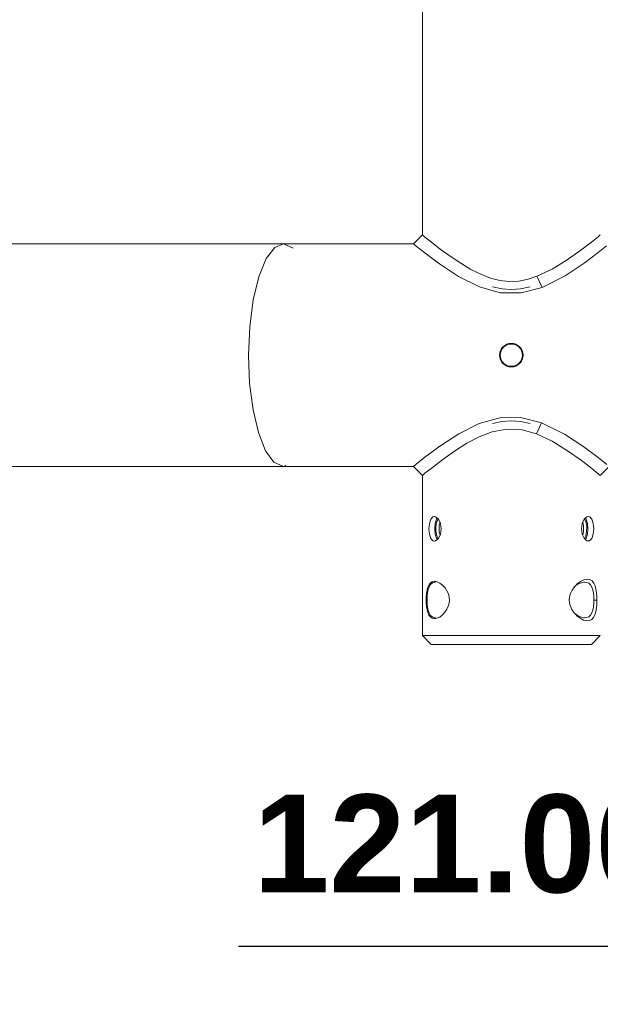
# Model space of a CAD drawing. Header units: millimetres. Extents: x 3925 to 5043, y -86 to 778.
# Tile 106 of 159: x 4695 to 4728, y 181 to 236. Entities that reach past the tile are written whole.
import ezdxf

# ---------------------------------------------------------------- set-up
doc = ezdxf.new("R2010")
doc.units = ezdxf.units.MM
doc.header["$LTSCALE"] = 46.255
doc.header["$PDMODE"] = 3
doc.header["$PDSIZE"] = 1
doc.layers.get('Defpoints').update_dxf_attribs({"linetype": 'CONTINUOUS'})
doc.layers.add('140-154101-01_RIGGDXF_DIMENSION', color=7, linetype='CONTINUOUS')
doc.layers.add('140-155102-0DXF_CONTINUOUS_LINE', color=7, linetype='CONTINUOUS')
doc.styles.add('SLDTEXTSTYLE0', font='arialbd.ttf', dxfattribs={"height": 5.5})
doc.dimstyles.new('SLDDIMSTYLE2', dxfattribs={"dimtxt": 5.650301, "dimasz": 4.572, "dimexe": 0, "dimexo": 0.0625, "dimgap": 1.412575, "dimtad": 0, "dimtih": 1, "dimtoh": 1, "dimlfac": 3.5, "dimrnd": 1e-09, "dimzin": 4, "dimdsep": 46, "dimtxsty": 'SLDTEXTSTYLE0', "dimsah": 1, "dimcen": 0.09, "dimadec": 0, "dimazin": 1, "dimtol": 1, "dimtp": 0.5, "dimtm": 0.5, "dimtfac": 1, "dimtdec": 1, "dimtofl": 0, "dimtmove": 0, "dimatfit": 3, "dimfxl": 1, "dimfrac": 2, "dimtolj": 1, "dimarcsym": 0})

# ---------------------------------------------------------------- blocks, each defined once
blk = doc.blocks.new('*D70')
at = {"layer": '140-154101-01_RIGGDXF_DIMENSION', "color": 0, "linetype": 'Continuous', "lineweight": -2}
for p, q in [((4781.279, 258.613), (4781.279, 183.873)), ((4811.529, 258.613), (4811.529, 183.873)), ((4781.279, 183.873), (4707.444, 183.873)), ((4807.529, 183.873), (4785.279, 183.873))]:
    blk.add_line(p, q, dxfattribs=at)
at = {"layer": '140-154101-01_RIGGDXF_DIMENSION', "color": 0, "linetype": 'Continuous'}
for points in [[(4785.279, 184.54), (4785.279, 183.207), (4781.279, 183.873)], [(4807.529, 184.54), (4807.529, 183.207), (4811.529, 183.873)]]:
    blk.add_solid(points, dxfattribs=at)
at = {"layer": 'Defpoints', "color": 0, "linetype": 'Continuous'}
for p in [(4781.279, 258.675), (4811.529, 258.675), (4811.529, 183.873)]:
    blk.add_point(p, dxfattribs=at)
at = {"layer": '140-154101-01_RIGGDXF_DIMENSION', "color": 0, "linetype": 'Continuous', "insert": (4731.132, 188.822), "char_height": 5.5, "attachment_point": 5, "style": 'SLDTEXTSTYLE0'}
blk.add_mtext('\\A1;121.00 [4.76]', dxfattribs=at)

msp = doc.modelspace()

# ---------------------------------------------------------------- linework, layer by layer
at = {"layer": '140-155102-0DXF_CONTINUOUS_LINE', "color": 7, "linetype": 'Continuous', "lineweight": 0}
for p, q in [((4717.7792, 304.5787), (4717.7792, 223.8287)), ((4717.7792, 223.8287), (4717.2791, 223.3287)), ((4717.7792, 223.8287), (4717.9233, 223.7119)), ((4717.9233, 223.7119), (4718.2884, 223.4211)), ((4656.5285, 223.3287), (4709.9828, 223.3287)), ((4709.9827, 223.3287), (4709.4864, 223.127)), ((4710.5214, 223.0909), (4709.9828, 223.3287)), ((4709.9832, 223.3287), (4717.2791, 223.3287)), ((4717.2791, 223.3287), (4717.4327, 223.2042)), ((4717.4327, 223.2042), (4717.9103, 222.8256)), ((4727.6623, 222.8367), (4728.136, 223.2126)), ((4724.5113, 220.8861), (4724.2179, 221.5072)), ((4722.127, 213.5677), (4720.9767, 213.2435)), ((4724.4801, 213.2833), (4724.1906, 212.6607)), ((4717.9236, 211.3421), (4717.4407, 210.9596)), ((4728.1371, 210.9439), (4727.6594, 211.3231)), ((4656.5284, 210.8287), (4717.279, 210.8287)), ((4709.4446, 211.0665), (4709.9832, 210.8287)), ((4709.9832, 210.8287), (4710.1131, 210.8815)), ((4717.2789, 210.8287), (4717.7792, 210.3284)), ((4717.4407, 210.9596), (4717.279, 210.8287)), ((4727.6633, 210.4227), (4727.2959, 210.7154)), ((4727.7792, 210.3287), (4728.2792, 210.8287)), ((4717.7792, 210.3284), (4717.7792, 201.3287)), ((4727.7792, 210.3287), (4727.6633, 210.4227)), ((4718.374, 207.9987), (4718.4494, 208.0162)), ((4718.4494, 208.0162), (4718.5269, 207.9992)), ((4726.8785, 207.8655), (4727.0301, 207.9987)), ((4727.0301, 207.9987), (4727.109, 208.0162)), ((4718.1464, 207.3287), (4718.1724, 207.6256)), ((4718.5002, 207.6273), (4718.4746, 207.3287)), ((4718.5769, 207.8666), (4718.5002, 207.6273)), ((4718.5458, 207.1884), (4718.5461, 207.4722)), ((4718.6226, 207.9158), (4718.5769, 207.8666)), ((4718.7311, 207.5256), (4718.7182, 207.3287)), ((4718.774, 207.6949), (4718.7311, 207.5256)), ((4718.7922, 207.6266), (4718.8339, 207.3287)), ((4726.7244, 207.3287), (4726.7659, 207.6256)), ((4726.7659, 207.6256), (4726.8785, 207.8655)), ((4726.8276, 207.5235), (4726.7895, 207.6759)), ((4726.8402, 207.3287), (4726.8276, 207.5235)), ((4727.0127, 207.4676), (4727.0122, 207.1837)), ((4727.0838, 207.3287), (4727.0583, 207.6266)), ((4718.4746, 207.3287), (4718.5001, 207.0308)), ((4718.7925, 207.0317), (4718.6794, 206.7912)), ((4718.7316, 207.1304), (4718.7182, 207.3287)), ((4718.774, 206.9625), (4718.7316, 207.1304)), ((4718.8339, 207.3287), (4718.7925, 207.0317)), ((4726.7244, 207.3287), (4726.766, 207.0318)), ((4726.766, 207.0318), (4726.8767, 206.7942)), ((4726.827, 207.1319), (4726.7894, 206.9816)), ((4726.8402, 207.3287), (4726.827, 207.1319)), ((4727.0838, 207.3287), (4727.0582, 207.0304)), ((4718.5275, 206.6584), (4718.4494, 206.6412)), ((4718.6794, 206.7912), (4718.5275, 206.6584)), ((4726.8767, 206.7942), (4727.0268, 206.6603)), ((4727.0268, 206.6603), (4727.1093, 206.642)), ((4718.919, 204.1605), (4718.9479, 204.1328)), ((4726.3195, 204.0645), (4726.4165, 204.1698)), ((4717.998, 203.3287), (4718.0482, 203.3287)), ((4727.4222, 203.3257), (4727.5859, 203.3252)), ((4719.0504, 202.64), (4718.9471, 202.5237)), ((4726.3047, 202.6113), (4726.4179, 202.486)), ((4718.3333, 202.3034), (4718.2321, 202.3738)), ((4726.6701, 202.3774), (4726.8504, 202.3322)), ((4726.8504, 202.3322), (4726.9114, 202.3287)), ((4727.7792, 201.3287), (4717.7792, 201.3287)), ((4717.7792, 201.3287), (4718.2792, 200.8287)), ((4727.2792, 200.8287), (4727.7792, 201.3287)), ((4718.2792, 200.8287), (4727.2792, 200.8287))]:
    msp.add_line(p, q, dxfattribs=at)
for points in [[(4718.2884, 223.4211), (4718.7851, 223.04), (4719.3498, 222.6301), (4719.9356, 222.2394), (4720.5125, 221.898), (4721.0722, 221.6189), (4721.613, 221.4103), (4722.1414, 221.2755), (4722.6664, 221.2181), (4723.1972, 221.2418), (4723.721, 221.3441), (4724.2179, 221.5072)], [(4724.2179, 221.5072), (4725.0823, 221.918), (4725.9247, 222.436), (4726.6789, 222.9692), (4727.2764, 223.4262)], [(4727.2764, 223.4262), (4727.6592, 223.7313), (4727.7792, 223.8288)], [(4709.4864, 223.127), (4709.0033, 222.5016), (4708.5863, 221.4876), (4708.2724, 220.1814), (4708.0781, 218.6788), (4708.0124, 217.0787)], [(4717.9103, 222.8256), (4718.7363, 222.2081), (4719.814, 221.4989), (4720.9854, 220.9104)], [(4724.5113, 220.8861), (4725.8035, 221.5345), (4726.8684, 222.2411), (4727.6623, 222.8367)], [(4720.9854, 220.9104), (4722.1473, 220.5867), (4723.3285, 220.5751), (4724.5113, 220.8861)], [(4723.8292, 220.9079), (4723.291, 220.7965), (4722.7791, 220.7611), (4722.2672, 220.7965), (4721.729, 220.9079)], [(4708.0124, 217.0787), (4708.0767, 215.4946), (4708.265, 214.0171), (4708.5677, 212.7296), (4708.9719, 211.714), (4709.4446, 211.0665)], [(4724.4801, 213.2833), (4723.3, 213.5859), (4722.127, 213.5677)], [(4720.9767, 213.2435), (4719.8278, 212.6664), (4718.756, 211.9635), (4717.9236, 211.3421)], [(4724.1906, 212.6607), (4723.3876, 212.8872), (4722.5291, 212.932), (4721.7003, 212.7744), (4720.9645, 212.4893), (4720.2824, 212.1292), (4719.5947, 211.695), (4718.9251, 211.222), (4718.3418, 210.7781)], [(4721.7289, 213.2494), (4722.2671, 213.3609), (4722.7791, 213.3963), (4723.291, 213.3609), (4723.8293, 213.2495)], [(4727.6594, 211.3231), (4726.8532, 211.9271), (4725.7755, 212.6397), (4724.4801, 213.2833)], [(4727.2959, 210.7154), (4726.6996, 211.1726), (4725.9375, 211.7129), (4725.0646, 212.2492), (4724.1906, 212.6607)], [(4718.3418, 210.7781), (4717.928, 210.4493), (4717.7792, 210.3284)], [(4718.1724, 207.6256), (4718.2503, 207.8655), (4718.374, 207.9987)], [(4718.5269, 207.9992), (4718.679, 207.8666), (4718.7922, 207.6266)], [(4727.109, 208.0162), (4727.1832, 207.9992), (4727.3075, 207.8666), (4727.3858, 207.6266), (4727.4119, 207.3287)], [(4718.5461, 207.4722), (4718.5961, 207.7305), (4718.6737, 207.8713)], [(4726.8848, 207.871), (4726.9626, 207.7295), (4727.0127, 207.4676)], [(4727.0583, 207.6266), (4726.9819, 207.8657), (4726.9357, 207.9157)], [(4718.4494, 206.6412), (4718.3748, 206.6584), (4718.2507, 206.7911), (4718.1725, 207.031), (4718.1464, 207.3287)], [(4718.5001, 207.0308), (4718.5765, 206.7917), (4718.6227, 206.7417)], [(4718.6737, 206.7863), (4718.5959, 206.9272), (4718.5458, 207.1884)], [(4727.0122, 207.1837), (4726.9621, 206.9261), (4726.8849, 206.7869)], [(4727.0582, 207.0304), (4726.9822, 206.7923), (4726.9355, 206.7417)], [(4727.1093, 206.642), (4727.18, 206.6567), (4727.3051, 206.7861), (4727.3846, 207.0255), (4727.4119, 207.3287)], [(4717.998, 203.3287), (4718.0031, 203.5111), (4718.0195, 203.6965), (4718.0487, 203.8754), (4718.0931, 204.0404), (4718.1545, 204.18), (4718.2362, 204.2875), (4718.3391, 204.3565)], [(4718.0482, 203.3287), (4718.0547, 203.5388), (4718.0759, 203.7382), (4718.114, 203.9197), (4718.1708, 204.0757), (4718.2464, 204.1995), (4718.343, 204.2847), (4718.463, 204.3257), (4718.5097, 204.3287)], [(4718.3391, 204.3565), (4718.4649, 204.3811), (4718.6097, 204.3559), (4718.7658, 204.2797), (4718.919, 204.1605)], [(4718.9479, 204.1328), (4719.0559, 204.0103), (4719.1645, 203.8429)], [(4726.029, 203.3287), (4726.0461, 203.5087), (4726.0994, 203.6954), (4726.1907, 203.8828), (4726.3195, 204.0645)], [(4726.9114, 204.3287), (4726.8514, 204.3253), (4726.6723, 204.2809), (4726.4878, 204.1904), (4726.3181, 204.0691)], [(4726.4165, 204.1698), (4726.4825, 204.2312), (4726.6698, 204.3704), (4726.8621, 204.4635)], [(4726.8621, 204.4635), (4727.041, 204.4987), (4727.1928, 204.4758)], [(4727.4222, 203.3287), (4727.416, 203.5321), (4727.3954, 203.7246), (4727.3583, 203.9007), (4727.3024, 204.0536), (4727.2266, 204.178), (4727.1292, 204.2679), (4727.0056, 204.319), (4726.9114, 204.3287)], [(4727.1928, 204.4758), (4727.3154, 204.4012), (4727.4109, 204.2811), (4727.4814, 204.1231), (4727.5312, 203.9365), (4727.5632, 203.7343), (4727.5807, 203.5267), (4727.5859, 203.3252)], [(4719.1645, 203.8429), (4719.241, 203.6688), (4719.2856, 203.4937), (4719.2992, 203.325)], [(4718.2321, 202.3738), (4718.152, 202.4819), (4718.0917, 202.6213), (4718.048, 202.7857), (4718.0193, 202.9633), (4718.0031, 203.1475), (4717.998, 203.3287)], [(4718.0482, 203.3287), (4718.0545, 203.1188), (4718.0756, 202.9196), (4718.1137, 202.7383), (4718.1704, 202.5825), (4718.2459, 202.4585), (4718.3421, 202.3733), (4718.4618, 202.3318), (4718.5098, 202.3287)], [(4719.2992, 203.325), (4719.2841, 203.1549), (4719.2382, 202.9805), (4719.1605, 202.8072), (4719.0504, 202.64)], [(4726.029, 203.3287), (4726.0445, 203.1567), (4726.0947, 202.9741), (4726.1817, 202.7897), (4726.3047, 202.6113)], [(4726.9114, 202.3287), (4727.0036, 202.3379), (4727.1273, 202.3881), (4727.2254, 202.4778), (4727.3015, 202.6019), (4727.3577, 202.7546), (4727.3951, 202.9305), (4727.4158, 203.1227), (4727.4222, 203.3287)], [(4727.1751, 202.1756), (4727.2985, 202.2419), (4727.3957, 202.3519), (4727.4691, 202.4998), (4727.5224, 202.6806), (4727.5583, 202.884), (4727.5791, 203.1021), (4727.5859, 203.3252)], [(4718.9471, 202.5237), (4718.9115, 202.4899), (4718.7569, 202.3721), (4718.6006, 202.2985), (4718.4571, 202.2764), (4718.3333, 202.3034)], [(4726.3382, 202.5742), (4726.4845, 202.4688), (4726.6701, 202.3774)], [(4726.4179, 202.486), (4726.462, 202.4443), (4726.6476, 202.3008), (4726.8414, 202.2016)], [(4726.8414, 202.2016), (4727.022, 202.1597), (4727.1751, 202.1756)]]:
    msp.add_lwpolyline(points, dxfattribs=at)
for radius in [0.6625, 0.625]:
    msp.add_circle((4722.7792, 217.0787), radius, dxfattribs=at)

# ---------------------------------------------------------------- dimensions: what is measured, and where the dimension line sits
at = {"layer": '140-154101-01_RIGGDXF_DIMENSION', "color": 2, "linetype": 'Continuous'}
dim = msp.add_linear_dim(base=(4811.5292, 183.8732), p1=(4781.2786, 258.6752), p2=(4811.5292, 258.6752), dimstyle='SLDDIMSTYLE2', override={"dimtxt": 5, "dimasz": 4, "dimtad": 1, "dimtih": 0, "dimtoh": 0, "dimlfac": 4, "dimtol": 0, "dimtp": 0.01, "dimtm": 0.01, "dimtdec": 2, "dimtofl": 1, "dimtzin": 0}, dxfattribs=at)
dim.commit()
dim.dimension.update_dxf_attribs({"geometry": '*D70', "text_midpoint": (4731.132, 183.8732), "dimtype": 160})

doc.saveas('drawing.dxf')
